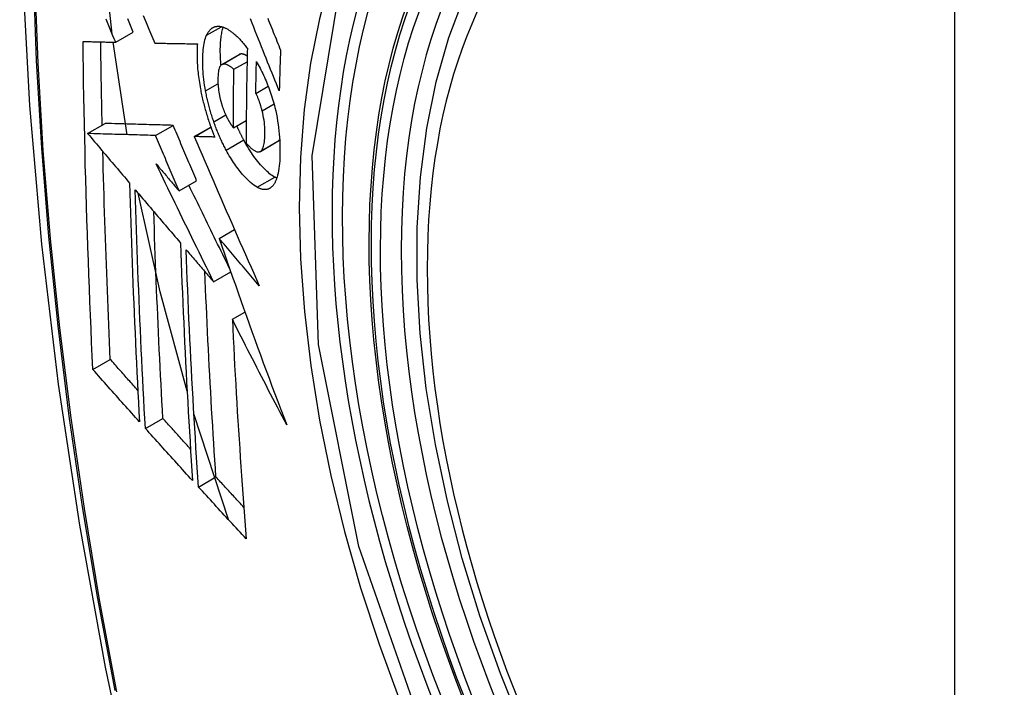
# Model space of a CAD drawing. Header units: inches. Extents: x 435.6 to 512.6, y 167.3 to 237.6.
# Tile 27 of 115: x 438.084 to 438.414, y 234.281 to 234.504. Entities that reach past the tile are written whole.
import ezdxf

# ---------------------------------------------------------------- set-up
doc = ezdxf.new("R2010")
doc.units = ezdxf.units.IN
doc.header["$MEASUREMENT"] = 0
doc.layers.add('Visible Edges(ANSI)', color=7, linetype='Continuous', lineweight=25)
doc.layers.add('Visible Tangent Edges(ANSI)', color=7, linetype='Continuous', lineweight=25)

msp = doc.modelspace()

# ---------------------------------------------------------------- linework, layer by layer
at = {"layer": 'Visible Edges(ANSI)'}
for p, q in [((438.11594, 234.49677), (438.12184, 234.50017)), ((438.11977, 234.4658), (438.11512, 234.49679)), ((438.12903, 234.49649), (438.12914, 234.49649)), ((438.15147, 234.48929), (438.15737, 234.49269)), ((438.15554, 234.48771), (438.15997, 234.49026)), ((438.16289, 234.47964), (438.16706, 234.48204)), ((438.10651, 234.46619), (438.1124, 234.46958)), ((438.1124, 234.46958), (438.1124, 234.46958)), ((438.12932, 234.46552), (438.13521, 234.46892)), ((438.14229, 234.46517), (438.14783, 234.46836)), ((438.1554, 234.46807), (438.1597, 234.47055)), ((438.10651, 234.46619), (438.10651, 234.46619)), ((438.14246, 234.46517), (438.14229, 234.46517)), ((438.16439, 234.46019), (438.17029, 234.46359)), ((438.17029, 234.46359), (438.17034, 234.46362)), ((438.13718, 234.44694), (438.14307, 234.45034)), ((438.15063, 234.43104), (438.15576, 234.434)), ((438.14876, 234.41653), (438.15451, 234.41984)), ((438.15504, 234.40394), (438.15926, 234.40637)), ((438.10827, 234.38714), (438.11413, 234.39052)), ((438.12588, 234.36738), (438.13174, 234.37075)), ((438.15377, 234.33681), (438.14214, 234.37231)), ((438.14368, 234.34775), (438.14953, 234.35111))]:
    msp.add_line(p, q, dxfattribs=at)
at = {"layer": 'Visible Edges(ANSI)', "flags": 128}
for points in [[(438.13776, 234.89918), (438.12492, 234.86107), (438.11387, 234.82183), (438.10458, 234.78155), (438.09702, 234.74028), (438.09118, 234.69809), (438.08704, 234.65504), (438.08456, 234.6112), (438.08374, 234.56662), (438.08456, 234.52138), (438.08698, 234.47553), (438.09101, 234.42913), (438.0966, 234.38225), (438.10375, 234.33496), (438.11243, 234.28733), (438.12262, 234.23942), (438.13429, 234.19129)], [(438.25264, 234.26608), (438.24491, 234.28527), (438.23805, 234.30453), (438.23212, 234.3238), (438.22713, 234.34297), (438.2231, 234.36197), (438.22006, 234.38073), (438.21802, 234.39915), (438.21701, 234.41715), (438.21703, 234.43467), (438.21809, 234.45162), (438.22019, 234.46794), (438.22335, 234.48355), (438.22756, 234.49838), (438.23282, 234.51237), (438.23911, 234.52543), (438.24644, 234.5375), (438.25478, 234.54849), (438.26411, 234.55833), (438.27436, 234.56694), (438.28547, 234.57425)], [(438.11478, 234.49951), (438.11264, 234.51952), (438.11117, 234.53927)], [(438.12184, 234.50017), (438.12137, 234.50127), (438.12091, 234.50237), (438.12044, 234.50347), (438.11997, 234.50457)], [(438.12514, 234.50577), (438.12612, 234.50344), (438.12709, 234.50111), (438.12806, 234.4988), (438.12903, 234.49649)], [(438.17075, 234.48045), (438.17027, 234.48164), (438.16979, 234.48284), (438.16931, 234.48405), (438.16883, 234.48526), (438.16834, 234.48647), (438.16785, 234.48769), (438.16736, 234.48892), (438.16686, 234.49015), (438.16636, 234.4914), (438.16586, 234.49265), (438.16535, 234.49392), (438.16484, 234.4952), (438.16432, 234.4965), (438.1638, 234.4978), (438.16327, 234.49913), (438.16273, 234.50047), (438.16219, 234.50182), (438.16164, 234.5032), (438.16108, 234.50459)], [(438.16689, 234.50479), (438.1672, 234.50401), (438.16752, 234.50324), (438.16783, 234.50247), (438.16814, 234.5017), (438.16845, 234.50093), (438.16876, 234.50017), (438.16907, 234.4994), (438.16938, 234.49865), (438.16968, 234.49789), (438.16999, 234.49714), (438.17029, 234.49639), (438.17059, 234.49564), (438.17089, 234.4949), (438.17119, 234.49416)], [(438.11594, 234.49677), (438.11547, 234.49787), (438.11501, 234.49897), (438.11454, 234.50007), (438.11408, 234.50117), (438.11361, 234.50227), (438.11314, 234.50337), (438.11268, 234.50447)], [(438.14641, 234.49912), (438.14651, 234.49934), (438.14662, 234.49955), (438.14673, 234.49975), (438.14685, 234.49995), (438.14697, 234.50013), (438.14709, 234.50031), (438.14721, 234.50049), (438.14734, 234.50065), (438.14747, 234.5008), (438.1476, 234.50095), (438.14774, 234.50109), (438.14788, 234.50122), (438.14802, 234.50134), (438.14817, 234.50145), (438.14832, 234.50156), (438.14847, 234.50165), (438.14863, 234.50174), (438.14878, 234.50182), (438.14894, 234.50189), (438.14911, 234.50195), (438.14927, 234.502), (438.14944, 234.50204), (438.14961, 234.50207), (438.14978, 234.5021)], [(438.14978, 234.5021), (438.14996, 234.50212), (438.15015, 234.50213), (438.15033, 234.50213), (438.15052, 234.50212), (438.15071, 234.50211), (438.1509, 234.50208), (438.15109, 234.50205), (438.15129, 234.50201), (438.15148, 234.50197), (438.15168, 234.50192), (438.15187, 234.50186), (438.15207, 234.50179), (438.15227, 234.50171), (438.15247, 234.50163), (438.15267, 234.50154), (438.15288, 234.50144), (438.15308, 234.50134), (438.15329, 234.50123), (438.15349, 234.50111), (438.1537, 234.50099), (438.15391, 234.50086), (438.15412, 234.50072), (438.15433, 234.50058), (438.15454, 234.50043)], [(438.15122, 234.4891), (438.15117, 234.48974), (438.15112, 234.49037), (438.15108, 234.49099), (438.15105, 234.49161), (438.15103, 234.49222), (438.15101, 234.49282), (438.151, 234.49342), (438.151, 234.494), (438.151, 234.49458), (438.15102, 234.49515), (438.15103, 234.4957), (438.15106, 234.49625), (438.15109, 234.49678), (438.15114, 234.49731), (438.15118, 234.49783), (438.15124, 234.49833), (438.15131, 234.49882), (438.15138, 234.49929), (438.15147, 234.49975), (438.15156, 234.5002), (438.15166, 234.50063), (438.15177, 234.50104), (438.15189, 234.50143), (438.15202, 234.50181)], [(438.14607, 234.48046), (438.14589, 234.48142), (438.14574, 234.48237), (438.1456, 234.48331), (438.14548, 234.48425), (438.14538, 234.48517), (438.14529, 234.48607), (438.14522, 234.48697), (438.14517, 234.48785), (438.14513, 234.48871), (438.14511, 234.48957), (438.1451, 234.49041), (438.14511, 234.49122), (438.14513, 234.49202), (438.14516, 234.4928), (438.14521, 234.49356), (438.14527, 234.49429), (438.14535, 234.495), (438.14545, 234.49569), (438.14556, 234.49634), (438.1457, 234.49696), (438.14585, 234.49755), (438.14601, 234.49811), (438.1462, 234.49863), (438.14641, 234.49912)], [(438.15454, 234.50043), (438.15477, 234.50026), (438.155, 234.50008), (438.15523, 234.4999), (438.15546, 234.49971), (438.15569, 234.49952), (438.15592, 234.49932), (438.15615, 234.49912), (438.15637, 234.4989), (438.1566, 234.49869), (438.15683, 234.49846), (438.15706, 234.49824), (438.1573, 234.498), (438.15753, 234.49776), (438.15776, 234.49751), (438.15799, 234.49726), (438.15822, 234.49701), (438.15845, 234.49674), (438.15868, 234.49647), (438.15891, 234.4962), (438.15914, 234.49592), (438.15937, 234.49564), (438.1596, 234.49535), (438.15983, 234.49505), (438.16006, 234.49475)], [(438.10497, 234.49704), (438.10542, 234.49703), (438.10587, 234.49702), (438.10633, 234.49701), (438.10678, 234.497), (438.10723, 234.49699), (438.10769, 234.49698), (438.10814, 234.49696), (438.1086, 234.49695), (438.10906, 234.49694), (438.10951, 234.49693), (438.10997, 234.49692), (438.11043, 234.49691), (438.11089, 234.4969), (438.11135, 234.49689), (438.11181, 234.49687), (438.11227, 234.49686), (438.11273, 234.49685), (438.11319, 234.49684), (438.11364, 234.49683), (438.1141, 234.49682), (438.11456, 234.49681), (438.11502, 234.4968), (438.11548, 234.49679), (438.11594, 234.49677)], [(438.10827, 234.38714), (438.10806, 234.39168), (438.10786, 234.39622), (438.10766, 234.40076), (438.10747, 234.4053), (438.10728, 234.40985), (438.1071, 234.41441), (438.10692, 234.41897), (438.10676, 234.42353), (438.10659, 234.4281), (438.10644, 234.43267), (438.10629, 234.43724), (438.10614, 234.44182), (438.10601, 234.4464), (438.10588, 234.45098), (438.10575, 234.45556), (438.10564, 234.46015), (438.10553, 234.46474), (438.10543, 234.46933), (438.10533, 234.47393), (438.10525, 234.47854), (438.10517, 234.48316), (438.10509, 234.48778), (438.10503, 234.49241), (438.10497, 234.49704)], [(438.1114, 234.469), (438.11137, 234.47016), (438.11135, 234.47132), (438.11132, 234.47248), (438.1113, 234.47364), (438.11128, 234.4748), (438.11125, 234.47596), (438.11123, 234.47712), (438.11121, 234.47828), (438.11119, 234.47945), (438.11116, 234.48061), (438.11114, 234.48177), (438.11112, 234.48293), (438.1111, 234.48409), (438.11108, 234.48525), (438.11106, 234.48642), (438.11104, 234.48758), (438.11103, 234.48874), (438.11101, 234.48991), (438.11099, 234.49107), (438.11097, 234.49223), (438.11096, 234.4934), (438.11094, 234.49456), (438.11093, 234.49573), (438.11091, 234.4969)], [(438.12914, 234.49649), (438.12972, 234.49647), (438.1303, 234.49646), (438.13089, 234.49645), (438.13147, 234.49644), (438.13206, 234.49643), (438.13264, 234.49642), (438.13323, 234.49641), (438.13382, 234.4964), (438.13441, 234.49639), (438.135, 234.49638), (438.13559, 234.49637), (438.13619, 234.49636), (438.13678, 234.49635), (438.13737, 234.49634), (438.13797, 234.49633), (438.13856, 234.49632), (438.13916, 234.49631), (438.13975, 234.4963), (438.14035, 234.49629), (438.14094, 234.49629), (438.14154, 234.49628), (438.14213, 234.49627), (438.14273, 234.49626), (438.14332, 234.49625)], [(438.14332, 234.49625), (438.14329, 234.49571), (438.14325, 234.49516), (438.14323, 234.4946), (438.14321, 234.49403), (438.1432, 234.49346), (438.1432, 234.49287), (438.1432, 234.49228), (438.14321, 234.49167), (438.14322, 234.49106), (438.14324, 234.49044), (438.14327, 234.48982), (438.14331, 234.48919), (438.14335, 234.48855), (438.1434, 234.4879), (438.14346, 234.48725), (438.14353, 234.4866), (438.1436, 234.48594), (438.14368, 234.48528), (438.14377, 234.48461), (438.14386, 234.48393), (438.14397, 234.48326), (438.14408, 234.48258), (438.1442, 234.48189), (438.14432, 234.4812)], [(438.16006, 234.49475), (438.16003, 234.49342), (438.16, 234.49209), (438.15998, 234.49076), (438.15995, 234.48942), (438.15992, 234.48809), (438.1599, 234.48676), (438.15988, 234.48543), (438.15985, 234.48411), (438.15983, 234.48278), (438.15981, 234.48145), (438.1598, 234.48013), (438.15978, 234.4788), (438.15976, 234.47748), (438.15975, 234.47615), (438.15974, 234.47483), (438.15972, 234.47351), (438.15971, 234.47218), (438.15971, 234.47086), (438.1597, 234.46954), (438.15969, 234.46822), (438.15969, 234.4669), (438.15968, 234.46558), (438.15968, 234.46427), (438.15968, 234.46295)], [(438.15749, 234.49275), (438.15748, 234.49274), (438.15748, 234.49274), (438.15747, 234.49274), (438.15747, 234.49274), (438.15746, 234.49273), (438.15746, 234.49273), (438.15745, 234.49273), (438.15745, 234.49273), (438.15744, 234.49273), (438.15744, 234.49272), (438.15743, 234.49272), (438.15743, 234.49272), (438.15742, 234.49272), (438.15742, 234.49271), (438.15741, 234.49271), (438.15741, 234.49271), (438.1574, 234.49271), (438.1574, 234.4927), (438.15739, 234.4927), (438.15739, 234.4927), (438.15738, 234.4927), (438.15738, 234.49269), (438.15737, 234.49269), (438.15737, 234.49269)], [(438.16001, 234.49218), (438.15989, 234.49225), (438.15978, 234.49231), (438.15967, 234.49238), (438.15956, 234.49244), (438.15944, 234.49249), (438.15933, 234.49255), (438.15922, 234.4926), (438.15911, 234.49264), (438.159, 234.49268), (438.1589, 234.49272), (438.15879, 234.49276), (438.15868, 234.49279), (438.15857, 234.49281), (438.15847, 234.49283), (438.15836, 234.49285), (438.15826, 234.49286), (438.15816, 234.49287), (438.15806, 234.49287), (438.15796, 234.49286), (438.15786, 234.49285), (438.15776, 234.49283), (438.15767, 234.49281), (438.15758, 234.49278), (438.15749, 234.49275)], [(438.17119, 234.49416), (438.17117, 234.49359), (438.17115, 234.49302), (438.17113, 234.49244), (438.17111, 234.49187), (438.17109, 234.4913), (438.17107, 234.49073), (438.17105, 234.49016), (438.17103, 234.48958), (438.17101, 234.48901), (438.17099, 234.48844), (438.17097, 234.48787), (438.17096, 234.4873), (438.17094, 234.48673), (438.17092, 234.48615), (438.1709, 234.48558), (438.17088, 234.48501), (438.17087, 234.48444), (438.17085, 234.48387), (438.17083, 234.4833), (438.17082, 234.48273), (438.1708, 234.48216), (438.17079, 234.48159), (438.17077, 234.48102), (438.17075, 234.48045)], [(438.15159, 234.48935), (438.15139, 234.48924), (438.1512, 234.48908), (438.15103, 234.48888), (438.15088, 234.48864), (438.15075, 234.48835), (438.15063, 234.48804), (438.15053, 234.48769), (438.15044, 234.4873), (438.15037, 234.48689), (438.15031, 234.48646), (438.15026, 234.48601), (438.15023, 234.48554), (438.15021, 234.48506), (438.1502, 234.48456), (438.15019, 234.48404), (438.1502, 234.48351), (438.15022, 234.48297), (438.15025, 234.48242), (438.15029, 234.48186), (438.15034, 234.48128), (438.15041, 234.4807), (438.1505, 234.4801), (438.1506, 234.4795), (438.15072, 234.47889)], [(438.15554, 234.48771), (438.15536, 234.48786), (438.15519, 234.48801), (438.15501, 234.48815), (438.15483, 234.48828), (438.15466, 234.48841), (438.15448, 234.48854), (438.15431, 234.48865), (438.15413, 234.48877), (438.15396, 234.48887), (438.15379, 234.48897), (438.15362, 234.48906), (438.15345, 234.48915), (438.15328, 234.48922), (438.15311, 234.48929), (438.15295, 234.48934), (438.15279, 234.48939), (438.15263, 234.48943), (438.15247, 234.48945), (438.15232, 234.48947), (438.15216, 234.48947), (438.15201, 234.48946), (438.15187, 234.48944), (438.15173, 234.4894), (438.15159, 234.48935)], [(438.16289, 234.47964), (438.1629, 234.48008), (438.16291, 234.48053), (438.16292, 234.48098), (438.16292, 234.48142), (438.16293, 234.48187), (438.16294, 234.48231), (438.16295, 234.48276), (438.16296, 234.48321), (438.16297, 234.48365), (438.16297, 234.4841), (438.16298, 234.48454), (438.16299, 234.48499), (438.163, 234.48544), (438.16301, 234.48588), (438.16302, 234.48633), (438.16303, 234.48678), (438.16304, 234.48722), (438.16305, 234.48767), (438.16306, 234.48811), (438.16307, 234.48856), (438.16308, 234.48901), (438.16309, 234.48945), (438.1631, 234.4899), (438.16311, 234.49035)], [(438.16311, 234.49035), (438.16341, 234.4898), (438.16372, 234.48924), (438.16402, 234.48867), (438.16432, 234.4881), (438.16462, 234.48751), (438.16491, 234.48691), (438.1652, 234.48631), (438.16549, 234.4857), (438.16578, 234.48508), (438.16606, 234.48445), (438.16633, 234.48381), (438.16661, 234.48316), (438.16687, 234.48251), (438.16713, 234.48185), (438.16738, 234.48118), (438.16763, 234.4805), (438.16787, 234.47982), (438.1681, 234.47913), (438.16832, 234.47844), (438.16853, 234.47774), (438.16874, 234.47704), (438.16893, 234.47633), (438.16912, 234.47562), (438.1693, 234.4749)], [(438.1554, 234.46807), (438.1554, 234.46889), (438.1554, 234.46971), (438.1554, 234.47052), (438.1554, 234.47134), (438.1554, 234.47215), (438.15541, 234.47297), (438.15541, 234.47379), (438.15541, 234.4746), (438.15542, 234.47542), (438.15542, 234.47624), (438.15543, 234.47706), (438.15543, 234.47787), (438.15544, 234.47869), (438.15544, 234.47951), (438.15545, 234.48033), (438.15546, 234.48115), (438.15547, 234.48197), (438.15548, 234.48279), (438.15548, 234.48361), (438.15549, 234.48443), (438.1555, 234.48525), (438.15551, 234.48607), (438.15552, 234.48689), (438.15554, 234.48771)], [(438.14432, 234.4812), (438.14442, 234.4807), (438.14452, 234.4802), (438.14462, 234.4797), (438.14472, 234.4792), (438.14483, 234.4787), (438.14494, 234.4782), (438.14506, 234.4777), (438.14518, 234.4772), (438.1453, 234.4767), (438.14543, 234.4762), (438.14556, 234.47569), (438.14569, 234.47519), (438.14582, 234.47469), (438.14596, 234.47419), (438.1461, 234.47369), (438.14625, 234.47319), (438.1464, 234.47269), (438.14655, 234.4722), (438.1467, 234.47171), (438.14686, 234.47121), (438.14701, 234.47072), (438.14718, 234.47023), (438.14734, 234.46974), (438.14751, 234.46926)], [(438.14881, 234.47012), (438.14867, 234.47054), (438.14853, 234.47097), (438.14839, 234.47139), (438.14825, 234.47181), (438.14811, 234.47224), (438.14798, 234.47267), (438.14785, 234.4731), (438.14773, 234.47353), (438.1476, 234.47396), (438.14748, 234.47439), (438.14736, 234.47483), (438.14724, 234.47526), (438.14713, 234.47569), (438.14702, 234.47613), (438.14691, 234.47656), (438.1468, 234.477), (438.1467, 234.47743), (438.1466, 234.47786), (438.14651, 234.4783), (438.14641, 234.47873), (438.14632, 234.47916), (438.14623, 234.4796), (438.14615, 234.48003), (438.14607, 234.48046)], [(438.15072, 234.47889), (438.15076, 234.4787), (438.1508, 234.4785), (438.15085, 234.4783), (438.15089, 234.4781), (438.15094, 234.4779), (438.15099, 234.47771), (438.15104, 234.47751), (438.15109, 234.47731), (438.15114, 234.47711), (438.15119, 234.47691), (438.15125, 234.47672), (438.1513, 234.47652), (438.15136, 234.47632), (438.15142, 234.47613), (438.15148, 234.47593), (438.15154, 234.47574), (438.1516, 234.47554), (438.15166, 234.47535), (438.15173, 234.47516), (438.15179, 234.47497), (438.15186, 234.47478), (438.15193, 234.47459), (438.152, 234.47441), (438.15207, 234.47422)], [(438.16502, 234.47381), (438.16495, 234.47407), (438.16488, 234.47433), (438.16481, 234.47459), (438.16474, 234.47485), (438.16466, 234.47512), (438.16458, 234.47538), (438.16451, 234.47564), (438.16443, 234.4759), (438.16435, 234.47616), (438.16426, 234.47642), (438.16418, 234.47667), (438.16409, 234.47693), (438.164, 234.47717), (438.16391, 234.47742), (438.16382, 234.47766), (438.16372, 234.4779), (438.16363, 234.47814), (438.16353, 234.47837), (438.16343, 234.47859), (438.16333, 234.47881), (438.16322, 234.47903), (438.16311, 234.47924), (438.16301, 234.47944), (438.16289, 234.47964)], [(438.1693, 234.4749), (438.16956, 234.47377), (438.16979, 234.47263), (438.17001, 234.47151), (438.1702, 234.47038), (438.17038, 234.46926), (438.17053, 234.46816), (438.17065, 234.46706), (438.17076, 234.46599), (438.17085, 234.46492), (438.17092, 234.46388), (438.17097, 234.46285), (438.171, 234.46184), (438.17101, 234.46084), (438.17101, 234.45987), (438.171, 234.45891), (438.17096, 234.45797), (438.17091, 234.45706), (438.17085, 234.45618), (438.17076, 234.45532), (438.17066, 234.4545), (438.17053, 234.45371), (438.17039, 234.45296), (438.17022, 234.45225), (438.17003, 234.45158)], [(438.15207, 234.47422), (438.15213, 234.47405), (438.1522, 234.47388), (438.15226, 234.47372), (438.15233, 234.47355), (438.1524, 234.47339), (438.15246, 234.47323), (438.15253, 234.47307), (438.1526, 234.47291), (438.15267, 234.47275), (438.15274, 234.47259), (438.15281, 234.47244), (438.15288, 234.47228), (438.15295, 234.47213), (438.15302, 234.47198), (438.1531, 234.47183), (438.15317, 234.47168), (438.15324, 234.47154), (438.15332, 234.47139), (438.15339, 234.47125), (438.15347, 234.47111), (438.15355, 234.47097), (438.15362, 234.47083), (438.1537, 234.47069), (438.15378, 234.47056)], [(438.16444, 234.46022), (438.16467, 234.4604), (438.16487, 234.46062), (438.16506, 234.46089), (438.16523, 234.46122), (438.16538, 234.46158), (438.1655, 234.46198), (438.16561, 234.46242), (438.16571, 234.46289), (438.16579, 234.4634), (438.16585, 234.46392), (438.1659, 234.46448), (438.16593, 234.46505), (438.16595, 234.46564), (438.16597, 234.46626), (438.16596, 234.46695), (438.16594, 234.46766), (438.1659, 234.46838), (438.16584, 234.46913), (438.16576, 234.46989), (438.16565, 234.47066), (438.16553, 234.47144), (438.16538, 234.47222), (438.16521, 234.47301), (438.16502, 234.47381)], [(438.13521, 234.46892), (438.13433, 234.46894), (438.13345, 234.46897), (438.13256, 234.46899), (438.13167, 234.46902), (438.13079, 234.46905), (438.12989, 234.46907), (438.12899, 234.4691), (438.12809, 234.46912), (438.12718, 234.46915), (438.12627, 234.46918), (438.12535, 234.4692), (438.12442, 234.46923), (438.12348, 234.46926), (438.12253, 234.46928), (438.12158, 234.46931), (438.12061, 234.46934), (438.11963, 234.46937), (438.11864, 234.4694), (438.11764, 234.46943), (438.11662, 234.46946), (438.11559, 234.46949), (438.11454, 234.46952), (438.11348, 234.46955), (438.1124, 234.46958)], [(438.14307, 234.45034), (438.14274, 234.45111), (438.14241, 234.45188), (438.14208, 234.45266), (438.14175, 234.45343), (438.14142, 234.45421), (438.1411, 234.45498), (438.14077, 234.45576), (438.14044, 234.45653), (438.14011, 234.45731), (438.13978, 234.45808), (438.13945, 234.45886), (438.13913, 234.45963), (438.1388, 234.4604), (438.13847, 234.46118), (438.13814, 234.46195), (438.13782, 234.46273), (438.13749, 234.4635), (438.13716, 234.46428), (438.13684, 234.46505), (438.13651, 234.46583), (438.13619, 234.4666), (438.13586, 234.46737), (438.13554, 234.46815), (438.13521, 234.46892)], [(438.14751, 234.46926), (438.14757, 234.46908), (438.14764, 234.4689), (438.1477, 234.46871), (438.14777, 234.46853), (438.14783, 234.46835), (438.1479, 234.46817), (438.14796, 234.46799), (438.14803, 234.46782), (438.14809, 234.46764), (438.14816, 234.46746), (438.14823, 234.46728), (438.14829, 234.4671), (438.14836, 234.46693), (438.14843, 234.46675), (438.1485, 234.46657), (438.14857, 234.4664), (438.14864, 234.46622), (438.1487, 234.46605), (438.14877, 234.46587), (438.14884, 234.4657), (438.14891, 234.46553), (438.14898, 234.46535), (438.14906, 234.46518), (438.14913, 234.46501)], [(438.15296, 234.46064), (438.15277, 234.461), (438.15258, 234.46136), (438.15239, 234.46172), (438.1522, 234.46209), (438.15202, 234.46246), (438.15183, 234.46284), (438.15165, 234.46321), (438.15147, 234.46359), (438.15129, 234.46398), (438.15111, 234.46436), (438.15094, 234.46475), (438.15076, 234.46514), (438.15059, 234.46554), (438.15042, 234.46594), (438.15025, 234.46634), (438.15008, 234.46675), (438.14992, 234.46716), (438.14976, 234.46757), (438.14959, 234.46799), (438.14943, 234.46841), (438.14928, 234.46883), (438.14912, 234.46926), (438.14897, 234.46969), (438.14881, 234.47012)], [(438.15378, 234.47056), (438.15384, 234.47045), (438.15391, 234.47034), (438.15397, 234.47023), (438.15404, 234.47012), (438.15411, 234.47001), (438.15417, 234.4699), (438.15424, 234.46979), (438.15431, 234.46968), (438.15438, 234.46957), (438.15444, 234.46946), (438.15451, 234.46935), (438.15458, 234.46925), (438.15465, 234.46914), (438.15472, 234.46904), (438.15478, 234.46894), (438.15485, 234.46883), (438.15492, 234.46873), (438.15499, 234.46864), (438.15506, 234.46854), (438.15513, 234.46844), (438.15519, 234.46835), (438.15526, 234.46825), (438.15533, 234.46816), (438.1554, 234.46807)], [(438.15885, 234.46404), (438.15875, 234.46422), (438.15866, 234.46441), (438.15856, 234.4646), (438.15846, 234.46479), (438.15836, 234.46498), (438.15826, 234.46517), (438.15816, 234.46536), (438.15807, 234.46555), (438.15797, 234.46575), (438.15787, 234.46594), (438.15778, 234.46614), (438.15768, 234.46633), (438.15759, 234.46653), (438.15749, 234.46673), (438.1574, 234.46692), (438.1573, 234.46712), (438.15721, 234.46732), (438.15712, 234.46752), (438.15703, 234.46773), (438.15693, 234.46793), (438.15684, 234.46813), (438.15675, 234.46834), (438.15666, 234.46854), (438.15657, 234.46875)], [(438.12932, 234.46552), (438.12843, 234.46555), (438.12755, 234.46557), (438.12667, 234.4656), (438.12578, 234.46563), (438.12489, 234.46565), (438.124, 234.46568), (438.1231, 234.4657), (438.1222, 234.46573), (438.12129, 234.46576), (438.12037, 234.46578), (438.11945, 234.46581), (438.11852, 234.46584), (438.11758, 234.46586), (438.11664, 234.46589), (438.11568, 234.46592), (438.11471, 234.46595), (438.11373, 234.46598), (438.11274, 234.46601), (438.11174, 234.46603), (438.11072, 234.46606), (438.10969, 234.46609), (438.10865, 234.46613), (438.10759, 234.46616), (438.10651, 234.46619)], [(438.10651, 234.46619), (438.1071, 234.4655), (438.10768, 234.46481), (438.10827, 234.46412), (438.10885, 234.46342), (438.10944, 234.46273), (438.11002, 234.46204), (438.11061, 234.46135), (438.1112, 234.46065), (438.11178, 234.45996), (438.11237, 234.45927), (438.11296, 234.45858), (438.11355, 234.45788), (438.11413, 234.45719), (438.11472, 234.4565), (438.11531, 234.4558), (438.11589, 234.45511), (438.11648, 234.45442), (438.11707, 234.45373), (438.11766, 234.45303), (438.11824, 234.45234), (438.11883, 234.45165), (438.11942, 234.45096), (438.12001, 234.45026), (438.12059, 234.44957)], [(438.13718, 234.44694), (438.13685, 234.44772), (438.13652, 234.44849), (438.13619, 234.44926), (438.13586, 234.45004), (438.13553, 234.45081), (438.1352, 234.45159), (438.13487, 234.45236), (438.13455, 234.45314), (438.13422, 234.45391), (438.13389, 234.45469), (438.13356, 234.45546), (438.13323, 234.45624), (438.1329, 234.45701), (438.13258, 234.45779), (438.13225, 234.45856), (438.13192, 234.45933), (438.1316, 234.46011), (438.13127, 234.46088), (438.13094, 234.46166), (438.13062, 234.46243), (438.13029, 234.4632), (438.12997, 234.46398), (438.12964, 234.46475), (438.12932, 234.46552)], [(438.14229, 234.46517), (438.14317, 234.46313), (438.14404, 234.46109), (438.14492, 234.45903), (438.14581, 234.45697), (438.1467, 234.4549), (438.14759, 234.45283), (438.14849, 234.45075), (438.14938, 234.44867), (438.15029, 234.44658), (438.15119, 234.44449), (438.1521, 234.4424), (438.15301, 234.4403), (438.15393, 234.4382), (438.15484, 234.43611), (438.15576, 234.43401), (438.15668, 234.43191), (438.1576, 234.42981), (438.15852, 234.42772), (438.15944, 234.42562), (438.16037, 234.42353), (438.1613, 234.42144), (438.16222, 234.41936), (438.16315, 234.41728), (438.16407, 234.4152)], [(438.14913, 234.46501), (438.14885, 234.46501), (438.14857, 234.46502), (438.14829, 234.46503), (438.14801, 234.46503), (438.14773, 234.46504), (438.14745, 234.46505), (438.14718, 234.46505), (438.1469, 234.46506), (438.14662, 234.46507), (438.14634, 234.46507), (438.14606, 234.46508), (438.14578, 234.46509), (438.1455, 234.46509), (438.14523, 234.4651), (438.14495, 234.46511), (438.14467, 234.46511), (438.14439, 234.46512), (438.14412, 234.46513), (438.14384, 234.46514), (438.14356, 234.46514), (438.14329, 234.46515), (438.14301, 234.46516), (438.14273, 234.46516), (438.14246, 234.46517)], [(438.16924, 234.45159), (438.16882, 234.45183), (438.1684, 234.4521), (438.16797, 234.4524), (438.16754, 234.45273), (438.16711, 234.45309), (438.16668, 234.45347), (438.16624, 234.45388), (438.1658, 234.45431), (438.16536, 234.45477), (438.16492, 234.45524), (438.16448, 234.45574), (438.16403, 234.45626), (438.16359, 234.4568), (438.16315, 234.45735), (438.16272, 234.45793), (438.16228, 234.45852), (438.16184, 234.45913), (438.16141, 234.45977), (438.16098, 234.46043), (438.16055, 234.46111), (438.16012, 234.46181), (438.15969, 234.46253), (438.15927, 234.46327), (438.15885, 234.46404)], [(438.15968, 234.46295), (438.15989, 234.46271), (438.16011, 234.46248), (438.16032, 234.46226), (438.16053, 234.46204), (438.16075, 234.46183), (438.16096, 234.46163), (438.16117, 234.46143), (438.16138, 234.46125), (438.16159, 234.46108), (438.1618, 234.46091), (438.16201, 234.46076), (438.16222, 234.46061), (438.16242, 234.46048), (438.16263, 234.46037), (438.16283, 234.46027), (438.16302, 234.46018), (438.16322, 234.46011), (438.16341, 234.46007), (438.1636, 234.46004), (438.16378, 234.46003), (438.16395, 234.46004), (438.16412, 234.46008), (438.16429, 234.46014), (438.16444, 234.46022)], [(438.17034, 234.46362), (438.17037, 234.46364), (438.17039, 234.46365), (438.17042, 234.46367), (438.17044, 234.46369), (438.17047, 234.46371), (438.17049, 234.46373), (438.17052, 234.46375), (438.17054, 234.46377), (438.17057, 234.46379), (438.17059, 234.46382), (438.17061, 234.46384), (438.17064, 234.46386), (438.17066, 234.46389), (438.17068, 234.46391), (438.17071, 234.46394), (438.17073, 234.46396), (438.17075, 234.46399), (438.17077, 234.46402), (438.17079, 234.46405), (438.17081, 234.46407), (438.17084, 234.4641), (438.17086, 234.46413), (438.17088, 234.46416), (438.1709, 234.4642)], [(438.11413, 234.39052), (438.114, 234.3934), (438.11387, 234.39629), (438.11374, 234.39917), (438.11361, 234.40206), (438.11349, 234.40495), (438.11337, 234.40784), (438.11325, 234.41073), (438.11314, 234.41362), (438.11302, 234.41651), (438.11291, 234.41941), (438.1128, 234.42231), (438.11269, 234.42521), (438.11259, 234.42811), (438.11249, 234.43101), (438.11239, 234.43391), (438.11229, 234.43682), (438.1122, 234.43973), (438.11211, 234.44264), (438.11202, 234.44556), (438.11193, 234.44847), (438.11185, 234.45139), (438.11176, 234.45431), (438.11169, 234.45724), (438.11161, 234.46017)], [(438.16334, 234.44819), (438.16279, 234.44852), (438.16223, 234.44889), (438.16166, 234.44932), (438.16109, 234.4498), (438.16051, 234.45032), (438.15995, 234.45087), (438.15942, 234.45142), (438.15892, 234.45196), (438.15846, 234.45248), (438.15805, 234.45296), (438.15768, 234.45342), (438.15731, 234.45389), (438.15694, 234.45437), (438.15657, 234.45487), (438.1562, 234.45538), (438.15583, 234.4559), (438.15547, 234.45644), (438.15511, 234.45699), (438.15474, 234.45756), (438.15438, 234.45815), (438.15402, 234.45875), (438.15367, 234.45936), (438.15331, 234.45999), (438.15296, 234.46064)], [(438.14876, 234.41653), (438.14795, 234.41817), (438.14713, 234.41981), (438.14632, 234.42146), (438.14551, 234.4231), (438.1447, 234.42475), (438.14389, 234.4264), (438.14308, 234.42805), (438.14227, 234.42971), (438.14146, 234.43136), (438.14065, 234.43301), (438.13984, 234.43466), (438.13904, 234.43631), (438.13824, 234.43796), (438.13743, 234.43962), (438.13663, 234.44127), (438.13583, 234.44291), (438.13503, 234.44456), (438.13424, 234.44621), (438.13344, 234.44785), (438.13265, 234.44949), (438.13186, 234.45113), (438.13107, 234.45277), (438.13028, 234.45441), (438.1295, 234.45604)], [(438.1295, 234.45604), (438.12982, 234.45566), (438.13014, 234.45528), (438.13046, 234.4549), (438.13078, 234.45452), (438.1311, 234.45414), (438.13142, 234.45376), (438.13174, 234.45339), (438.13206, 234.45301), (438.13238, 234.45263), (438.1327, 234.45225), (438.13302, 234.45187), (438.13334, 234.45149), (438.13366, 234.45111), (438.13398, 234.45073), (438.1343, 234.45035), (438.13462, 234.44997), (438.13494, 234.4496), (438.13526, 234.44922), (438.13558, 234.44884), (438.1359, 234.44846), (438.13622, 234.44808), (438.13654, 234.4477), (438.13686, 234.44732), (438.13718, 234.44694)], [(438.12059, 234.44957), (438.12068, 234.44621), (438.12078, 234.44286), (438.12088, 234.4395), (438.12098, 234.43615), (438.12109, 234.4328), (438.12121, 234.42945), (438.12132, 234.42611), (438.12144, 234.42276), (438.12157, 234.41942), (438.1217, 234.41608), (438.12183, 234.41274), (438.12197, 234.4094), (438.12211, 234.40607), (438.12226, 234.40274), (438.12241, 234.39942), (438.12256, 234.39609), (438.12272, 234.39277), (438.12288, 234.38945), (438.12304, 234.38613), (438.12321, 234.38282), (438.12337, 234.37951), (438.12355, 234.3762), (438.12372, 234.37289), (438.1239, 234.36959)], [(438.1541, 234.42101), (438.15353, 234.42217), (438.15296, 234.42332), (438.15239, 234.42448), (438.15182, 234.42564), (438.15125, 234.4268), (438.15068, 234.42796), (438.15011, 234.42912), (438.14954, 234.43028), (438.14897, 234.43144), (438.1484, 234.4326), (438.14783, 234.43376), (438.14726, 234.43492), (438.14669, 234.43608), (438.14613, 234.43725), (438.14556, 234.43841), (438.14499, 234.43957), (438.14443, 234.44073), (438.14386, 234.44189), (438.1433, 234.44305), (438.14274, 234.44421), (438.14217, 234.44537), (438.14161, 234.44653), (438.14105, 234.44769), (438.14049, 234.44885)], [(438.17003, 234.45158), (438.16996, 234.45134), (438.16988, 234.45111), (438.1698, 234.45088), (438.16971, 234.45065), (438.16962, 234.45044), (438.16953, 234.45023), (438.16944, 234.45003), (438.16934, 234.44983), (438.16924, 234.44964), (438.16914, 234.44946), (438.16903, 234.44929), (438.16893, 234.44912), (438.16881, 234.44896), (438.1687, 234.44881), (438.16858, 234.44866), (438.16846, 234.44853), (438.16834, 234.4484), (438.16821, 234.44828), (438.16809, 234.44817), (438.16795, 234.44806), (438.16782, 234.44797), (438.16769, 234.44788), (438.16755, 234.4478), (438.16741, 234.44772)], [(438.16993, 234.45125), (438.1699, 234.45126), (438.16987, 234.45128), (438.16984, 234.45129), (438.16981, 234.4513), (438.16979, 234.45131), (438.16976, 234.45133), (438.16973, 234.45134), (438.1697, 234.45135), (438.16967, 234.45137), (438.16964, 234.45138), (438.16961, 234.45139), (438.16958, 234.45141), (438.16956, 234.45142), (438.16953, 234.45144), (438.1695, 234.45145), (438.16947, 234.45147), (438.16944, 234.45148), (438.16941, 234.4515), (438.16938, 234.45151), (438.16935, 234.45153), (438.16933, 234.45154), (438.1693, 234.45156), (438.16927, 234.45157), (438.16924, 234.45159)], [(438.1225, 234.44732), (438.12313, 234.44658), (438.12376, 234.44584), (438.12439, 234.4451), (438.12502, 234.44436), (438.12565, 234.44362), (438.12628, 234.44288), (438.12691, 234.44213), (438.12755, 234.44139), (438.12818, 234.44065), (438.12881, 234.4399), (438.12944, 234.43916), (438.13008, 234.43841), (438.13071, 234.43767), (438.13134, 234.43693), (438.13198, 234.43618), (438.13261, 234.43544), (438.13324, 234.4347), (438.13387, 234.43395), (438.13451, 234.43321), (438.13514, 234.43247), (438.13577, 234.43172), (438.13641, 234.43098), (438.13704, 234.43024), (438.13767, 234.4295)], [(438.12588, 234.36738), (438.1257, 234.37068), (438.12552, 234.37398), (438.12535, 234.37729), (438.12517, 234.3806), (438.125, 234.3839), (438.12484, 234.38722), (438.12467, 234.39053), (438.12451, 234.39385), (438.12436, 234.39717), (438.12421, 234.4005), (438.12406, 234.40382), (438.12391, 234.40715), (438.12377, 234.41049), (438.12364, 234.41382), (438.1235, 234.41716), (438.12337, 234.4205), (438.12325, 234.42385), (438.12313, 234.42719), (438.12301, 234.43054), (438.1229, 234.4339), (438.1228, 234.43725), (438.12269, 234.44061), (438.1226, 234.44396), (438.1225, 234.44732)], [(438.13988, 234.37989), (438.13087, 234.41318), (438.12344, 234.44622)], [(438.16741, 234.44772), (438.16726, 234.44766), (438.16711, 234.4476), (438.16695, 234.44755), (438.1668, 234.4475), (438.16664, 234.44747), (438.16648, 234.44744), (438.16632, 234.44742), (438.16616, 234.44741), (438.16599, 234.4474), (438.16583, 234.44741), (438.16566, 234.44742), (438.16549, 234.44744), (438.16532, 234.44746), (438.16515, 234.44749), (438.16497, 234.44753), (438.1648, 234.44758), (438.16462, 234.44763), (438.16444, 234.44769), (438.16426, 234.44776), (438.16408, 234.44783), (438.1639, 234.44791), (438.16371, 234.448), (438.16353, 234.44809), (438.16334, 234.44819)], [(438.13174, 234.37075), (438.13158, 234.37362), (438.13143, 234.37648), (438.13127, 234.37935), (438.13112, 234.38222), (438.13098, 234.38509), (438.13083, 234.38797), (438.13069, 234.39084), (438.13055, 234.39372), (438.13041, 234.3966), (438.13028, 234.39948), (438.13014, 234.40237), (438.13002, 234.40525), (438.12989, 234.40814), (438.12977, 234.41103), (438.12965, 234.41392), (438.12953, 234.41682), (438.12941, 234.41971), (438.1293, 234.42261), (438.12919, 234.42551), (438.12909, 234.42841), (438.12899, 234.43132), (438.12889, 234.43422), (438.12879, 234.43713), (438.1287, 234.44003)], [(438.13767, 234.4295), (438.13778, 234.42615), (438.1379, 234.42281), (438.13803, 234.41948), (438.13815, 234.41614), (438.13829, 234.41281), (438.13843, 234.40948), (438.13857, 234.40615), (438.13872, 234.40282), (438.13887, 234.3995), (438.13903, 234.39617), (438.1392, 234.39285), (438.13936, 234.38953), (438.13954, 234.38621), (438.13971, 234.3829), (438.1399, 234.37959), (438.14008, 234.37628), (438.14027, 234.37297), (438.14046, 234.36967), (438.14066, 234.36637), (438.14086, 234.36307), (438.14106, 234.35978), (438.14127, 234.35649), (438.14148, 234.35321), (438.14169, 234.34993)], [(438.16407, 234.4152), (438.16351, 234.41586), (438.16295, 234.41652), (438.16239, 234.41718), (438.16183, 234.41784), (438.16127, 234.4185), (438.16071, 234.41916), (438.16015, 234.41982), (438.15959, 234.42048), (438.15903, 234.42115), (438.15847, 234.42181), (438.1579, 234.42247), (438.15734, 234.42313), (438.15678, 234.42379), (438.15622, 234.42445), (438.15566, 234.42511), (438.1551, 234.42577), (438.15454, 234.42643), (438.15398, 234.42709), (438.15342, 234.42775), (438.15286, 234.42841), (438.15231, 234.42907), (438.15175, 234.42973), (438.15119, 234.43039), (438.15063, 234.43104)], [(438.15063, 234.43104), (438.15153, 234.42845), (438.15242, 234.42585), (438.15332, 234.42325), (438.15423, 234.42065), (438.15514, 234.41804), (438.15605, 234.41544), (438.15697, 234.41284), (438.15789, 234.41023), (438.15881, 234.40762), (438.15974, 234.40502), (438.16068, 234.40241), (438.16162, 234.3998), (438.16256, 234.3972), (438.16351, 234.39459), (438.16446, 234.39199), (438.16542, 234.38938), (438.16638, 234.38677), (438.16735, 234.38417), (438.16832, 234.38157), (438.1693, 234.37897), (438.17028, 234.37636), (438.17127, 234.37377), (438.17226, 234.37117), (438.17326, 234.36857)], [(438.14368, 234.34775), (438.14347, 234.35104), (438.14325, 234.35432), (438.14304, 234.35762), (438.14283, 234.36091), (438.14263, 234.36421), (438.14242, 234.36751), (438.14223, 234.37082), (438.14203, 234.37413), (438.14185, 234.37743), (438.14166, 234.38074), (438.14148, 234.38406), (438.1413, 234.38737), (438.14113, 234.39068), (438.14096, 234.394), (438.1408, 234.39731), (438.14065, 234.40063), (438.14049, 234.40395), (438.14035, 234.40727), (438.1402, 234.4106), (438.14007, 234.41392), (438.13994, 234.41725), (438.13981, 234.42059), (438.13969, 234.42393), (438.13957, 234.42727)], [(438.13957, 234.42727), (438.13995, 234.42682), (438.14034, 234.42638), (438.14072, 234.42593), (438.1411, 234.42548), (438.14148, 234.42503), (438.14186, 234.42459), (438.14225, 234.42414), (438.14263, 234.42369), (438.14301, 234.42324), (438.1434, 234.42279), (438.14378, 234.42235), (438.14416, 234.4219), (438.14454, 234.42145), (438.14493, 234.421), (438.14531, 234.42055), (438.14569, 234.42011), (438.14608, 234.41966), (438.14646, 234.41921), (438.14684, 234.41876), (438.14723, 234.41832), (438.14761, 234.41787), (438.14799, 234.41742), (438.14838, 234.41697), (438.14876, 234.41653)], [(438.14953, 234.35111), (438.14934, 234.35395), (438.14916, 234.3568), (438.14897, 234.35964), (438.14879, 234.36249), (438.14862, 234.36535), (438.14844, 234.3682), (438.14827, 234.37106), (438.1481, 234.37392), (438.14793, 234.37678), (438.14777, 234.37964), (438.14761, 234.38251), (438.14745, 234.38538), (438.1473, 234.38825), (438.14715, 234.39112), (438.147, 234.394), (438.14686, 234.39688), (438.14672, 234.39975), (438.14658, 234.40263), (438.14645, 234.40551), (438.14632, 234.40839), (438.1462, 234.41128), (438.14608, 234.41416), (438.14596, 234.41704), (438.14584, 234.41993)], [(438.17326, 234.36857), (438.17248, 234.37004), (438.1717, 234.37151), (438.17093, 234.37298), (438.17016, 234.37446), (438.16939, 234.37593), (438.16862, 234.3774), (438.16785, 234.37888), (438.16708, 234.38035), (438.16632, 234.38183), (438.16555, 234.38331), (438.16479, 234.38478), (438.16403, 234.38626), (438.16327, 234.38774), (438.16252, 234.38921), (438.16176, 234.39069), (438.16101, 234.39216), (438.16025, 234.39364), (438.1595, 234.39511), (438.15876, 234.39659), (438.15801, 234.39806), (438.15726, 234.39953), (438.15652, 234.401), (438.15578, 234.40247), (438.15504, 234.40394)], [(438.15504, 234.40394), (438.15518, 234.40083), (438.15533, 234.39772), (438.15549, 234.39461), (438.15564, 234.39151), (438.15581, 234.38841), (438.15598, 234.38531), (438.15615, 234.38222), (438.15633, 234.37912), (438.15652, 234.37604), (438.1567, 234.37296), (438.1569, 234.36988), (438.15709, 234.36681), (438.15729, 234.36374), (438.1575, 234.36068), (438.15771, 234.35762), (438.15792, 234.35457), (438.15813, 234.35153), (438.15835, 234.34849), (438.15857, 234.34546), (438.1588, 234.34244), (438.15903, 234.33942), (438.15926, 234.33642), (438.15949, 234.33342), (438.15972, 234.33042)], [(438.12334, 234.38014), (438.12296, 234.38057), (438.12257, 234.38101), (438.12219, 234.38144), (438.1218, 234.38187), (438.12142, 234.3823), (438.12103, 234.38274), (438.12065, 234.38317), (438.12026, 234.3836), (438.11988, 234.38403), (438.11949, 234.38447), (438.11911, 234.3849), (438.11873, 234.38533), (438.11834, 234.38577), (438.11796, 234.3862), (438.11757, 234.38663), (438.11719, 234.38706), (438.11681, 234.38749), (438.11642, 234.38793), (438.11604, 234.38836), (438.11566, 234.38879), (438.11528, 234.38922), (438.11489, 234.38966), (438.11451, 234.39009), (438.11413, 234.39052)], [(438.1239, 234.36959), (438.12325, 234.37032), (438.12259, 234.37105), (438.12194, 234.37178), (438.12129, 234.37251), (438.12063, 234.37324), (438.11998, 234.37397), (438.11933, 234.37471), (438.11867, 234.37544), (438.11802, 234.37617), (438.11737, 234.3769), (438.11671, 234.37763), (438.11606, 234.37836), (438.11541, 234.3791), (438.11476, 234.37983), (438.11411, 234.38056), (438.11346, 234.38129), (438.11281, 234.38202), (438.11216, 234.38276), (438.11151, 234.38349), (438.11086, 234.38422), (438.11021, 234.38495), (438.10956, 234.38568), (438.10891, 234.38641), (438.10827, 234.38714)], [(438.14102, 234.36046), (438.14063, 234.36089), (438.14024, 234.36132), (438.13985, 234.36175), (438.13947, 234.36217), (438.13908, 234.3626), (438.13869, 234.36303), (438.1383, 234.36346), (438.13792, 234.36389), (438.13753, 234.36432), (438.13714, 234.36475), (438.13675, 234.36518), (438.13637, 234.36561), (438.13598, 234.36604), (438.13559, 234.36647), (438.13521, 234.36689), (438.13482, 234.36732), (438.13443, 234.36775), (438.13405, 234.36818), (438.13366, 234.36861), (438.13328, 234.36904), (438.13289, 234.36947), (438.13251, 234.3699), (438.13212, 234.37033), (438.13174, 234.37075)], [(438.14169, 234.34993), (438.14103, 234.35065), (438.14037, 234.35138), (438.13971, 234.3521), (438.13904, 234.35283), (438.13838, 234.35356), (438.13772, 234.35428), (438.13706, 234.35501), (438.1364, 234.35574), (438.13574, 234.35647), (438.13508, 234.35719), (438.13442, 234.35792), (438.13376, 234.35865), (438.1331, 234.35938), (438.13244, 234.36011), (438.13178, 234.36083), (438.13113, 234.36156), (438.13047, 234.36229), (438.12981, 234.36302), (438.12916, 234.36375), (438.1285, 234.36447), (438.12785, 234.3652), (438.12719, 234.36593), (438.12654, 234.36666), (438.12588, 234.36738)], [(438.15891, 234.34092), (438.15852, 234.34134), (438.15813, 234.34177), (438.15773, 234.34219), (438.15734, 234.34262), (438.15695, 234.34304), (438.15656, 234.34347), (438.15616, 234.34389), (438.15577, 234.34432), (438.15538, 234.34474), (438.15499, 234.34517), (438.1546, 234.34559), (438.1542, 234.34602), (438.15381, 234.34644), (438.15342, 234.34687), (438.15303, 234.34729), (438.15264, 234.34772), (438.15225, 234.34814), (438.15186, 234.34857), (438.15147, 234.34899), (438.15108, 234.34942), (438.15069, 234.34984), (438.1503, 234.35027), (438.14992, 234.35069), (438.14953, 234.35111)], [(438.15972, 234.33042), (438.15905, 234.33114), (438.15838, 234.33186), (438.1577, 234.33258), (438.15703, 234.33331), (438.15636, 234.33403), (438.15569, 234.33475), (438.15502, 234.33547), (438.15434, 234.33619), (438.15367, 234.33691), (438.153, 234.33764), (438.15233, 234.33836), (438.15167, 234.33908), (438.151, 234.3398), (438.15033, 234.34052), (438.14966, 234.34125), (438.149, 234.34197), (438.14833, 234.34269), (438.14766, 234.34342), (438.147, 234.34414), (438.14633, 234.34486), (438.14567, 234.34558), (438.14501, 234.34631), (438.14435, 234.34703), (438.14368, 234.34775)]]:
    msp.add_lwpolyline(points, dxfattribs=at)
at = {"layer": 'Visible Edges(ANSI)'}
msp.add_ellipse((438.43436, 234.29881), major_axis=(0.15718, -0.27294), ratio=0.578093, start_param=2.362013, end_param=7.062765, dxfattribs=at)
msp.add_ellipse((438.43088, 234.2968), major_axis=(-0.15963, 0.2772), ratio=0.578093, dxfattribs=at)
at = {"layer": 'Visible Tangent Edges(ANSI)'}
for p, q in [((438.39712, 234.5617), (438.39712, 234.0764)), ((438.14641, 234.49912), (438.1514, 234.50199)), ((438.15159, 234.48935), (438.15749, 234.49275)), ((438.14607, 234.48046), (438.15022, 234.48285)), ((438.16502, 234.47381), (438.169, 234.4761)), ((438.14881, 234.47012), (438.15281, 234.47243)), ((438.10651, 234.46619), (438.1124, 234.46958)), ((438.14246, 234.46517), (438.14786, 234.46828)), ((438.15296, 234.46064), (438.15885, 234.46404)), ((438.16444, 234.46022), (438.17034, 234.46362)), ((438.16334, 234.44819), (438.16924, 234.45159)), ((438.16741, 234.44772), (438.1678, 234.44795))]:
    msp.add_line(p, q, dxfattribs=at)
at = {"layer": 'Visible Tangent Edges(ANSI)', "flags": 128}
for points in [[(438.13692, 234.85558), (438.12916, 234.83309), (438.12203, 234.80995), (438.11556, 234.78616), (438.10976, 234.76177), (438.10462, 234.73679), (438.10016, 234.71125), (438.09639, 234.68519), (438.09331, 234.65864), (438.09091, 234.63162), (438.08921, 234.60419), (438.08819, 234.57637), (438.08787, 234.54817), (438.08823, 234.51958), (438.08927, 234.49062), (438.091, 234.46129), (438.09341, 234.43164), (438.0965, 234.4017), (438.10027, 234.37151), (438.10471, 234.34107), (438.10983, 234.31039), (438.11561, 234.27951)], [(438.11635, 234.27907), (438.11055, 234.30989), (438.10542, 234.34051), (438.10096, 234.37089), (438.09717, 234.40103), (438.09407, 234.43091), (438.09165, 234.46051), (438.08991, 234.48977), (438.08886, 234.51868), (438.0885, 234.5472), (438.08883, 234.57533), (438.08985, 234.60307), (438.09156, 234.63041), (438.09396, 234.65733), (438.09706, 234.68378), (438.10085, 234.70973), (438.10532, 234.73515), (438.11048, 234.76001), (438.1163, 234.78428), (438.12279, 234.80794), (438.12992, 234.83095), (438.1377, 234.85331)], [(438.22168, 234.25861), (438.19747, 234.32776), (438.18395, 234.39547), (438.18174, 234.4587), (438.19095, 234.51429), (438.21121, 234.55993), (438.24146, 234.59331), (438.28041, 234.61293), (438.3264, 234.61805), (438.3771, 234.60838), (438.43025, 234.58441)], [(438.23617, 234.5945), (438.22714, 234.58648), (438.21879, 234.57749), (438.21113, 234.56753), (438.20419, 234.55666), (438.198, 234.54489), (438.1926, 234.53226), (438.18799, 234.51882), (438.18421, 234.50465), (438.18126, 234.48978), (438.17915, 234.47426), (438.17788, 234.45813), (438.17745, 234.44143), (438.17788, 234.42419), (438.17917, 234.40653), (438.1813, 234.3885), (438.18426, 234.37018), (438.18805, 234.35162), (438.19265, 234.33287), (438.19804, 234.314), (438.20422, 234.29506), (438.21116, 234.27613)]]:
    msp.add_lwpolyline(points, dxfattribs=at)
at = {"layer": 'Visible Tangent Edges(ANSI)'}
for centre, major_axis, start_param, end_param in [((438.43337, 234.29824), (-0.17285, 0.30015), 5.049711, 10.658253), ((438.43332, 234.29821), (-0.1503, 0.261), 5.670484, 8.47055)]:
    msp.add_ellipse(centre, major_axis=major_axis, ratio=0.578093, start_param=start_param, end_param=end_param, dxfattribs=at)
for centre, major_axis in [((438.43396, 234.29858), (0.17078, -0.29656)), ((438.43098, 234.29686), (-0.16238, 0.28198)), ((438.43088, 234.2968), (0.16178, -0.28094))]:
    msp.add_ellipse(centre, major_axis=major_axis, ratio=0.578093, dxfattribs=at)

doc.saveas('drawing.dxf')
